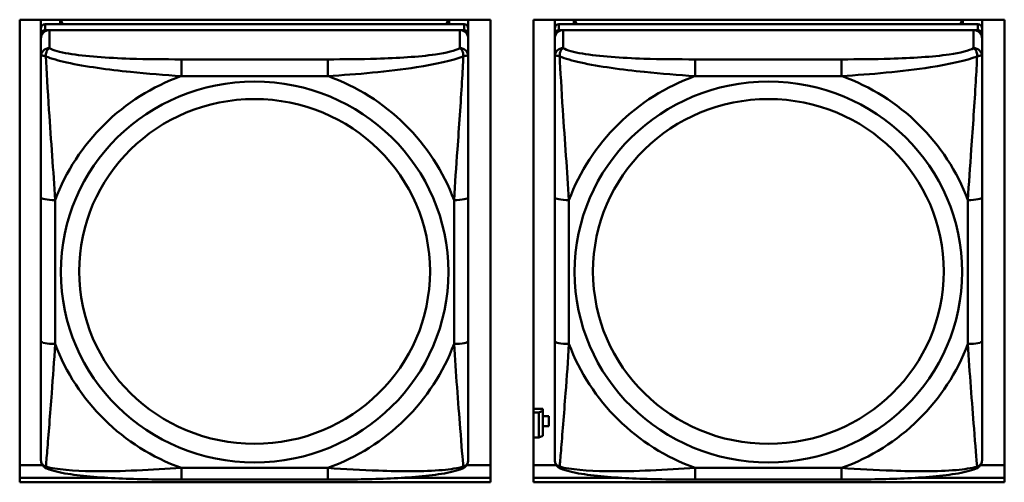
# Model space of a CAD drawing. Header units: inches. Extents: x 2.9 to 75, y -2.3 to 43.7.
# Tile 33 of 155: x 36.8 to 38.1, y 12.6 to 13.2. Entities that reach past the tile are written whole.
import ezdxf

# ---------------------------------------------------------------- set-up
doc = ezdxf.new("R2010")
doc.units = ezdxf.units.IN
doc.header["$MEASUREMENT"] = 0
doc.layers.add('Visible Edges(ROSSANSI)', color=7, linetype='Continuous', lineweight=50)
doc.layers.add('Visible Tangent Edges(ROSSANSI)', color=7, linetype='Continuous', lineweight=50)

msp = doc.modelspace()

# ---------------------------------------------------------------- linework, layer by layer
at = {"layer": 'Visible Edges(ROSSANSI)'}
for p, q in [((36.7724, 12.5927), (36.7724, 13.2314)), ((36.7724, 13.2314), (37.423, 13.2314)), ((36.8017, 13.2195), (36.8017, 13.2314)), ((37.3864, 13.2253), (36.8076, 13.2253)), ((36.8283, 13.2253), (36.8283, 13.2314)), ((36.8321, 13.2253), (36.829, 13.2314)), ((37.365, 13.2314), (37.3619, 13.2253)), ((37.3657, 13.2314), (37.3657, 13.2253)), ((37.3923, 13.2314), (37.3923, 13.2195)), ((37.423, 13.2314), (37.423, 12.5927)), ((37.4824, 12.5927), (37.4824, 13.2314)), ((37.4824, 13.2314), (38.133, 13.2314)), ((37.5117, 13.2195), (37.5117, 13.2314)), ((38.0964, 13.2253), (37.5176, 13.2253)), ((37.5383, 13.2253), (37.5383, 13.2314)), ((37.5421, 13.2253), (37.539, 13.2314)), ((38.075, 13.2314), (38.0719, 13.2253)), ((38.0757, 13.2314), (38.0757, 13.2253)), ((38.1023, 13.2314), (38.1023, 13.2195)), ((38.133, 13.2314), (38.133, 12.5927)), ((36.8017, 13.2195), (36.8017, 13.2113)), ((36.8017, 13.2055), (36.8017, 13.2113)), ((36.8076, 13.2171), (37.3864, 13.2171)), ((37.3805, 13.2171), (36.8135, 13.2171)), ((37.3923, 13.2113), (37.3923, 13.2195)), ((37.3923, 13.2113), (37.3923, 13.2055)), ((37.5117, 13.2195), (37.5117, 13.2113)), ((37.5117, 13.2055), (37.5117, 13.2113)), ((37.5176, 13.2171), (38.0964, 13.2171)), ((38.0905, 13.2171), (37.5235, 13.2171)), ((38.1023, 13.2113), (38.1023, 13.2195)), ((38.1023, 13.2113), (38.1023, 13.2055)), ((36.8017, 13.2055), (36.8017, 13.1806)), ((37.3923, 13.1806), (37.3923, 13.2055)), ((37.5117, 13.2055), (37.5117, 13.1806)), ((38.1023, 13.1806), (38.1023, 13.2055)), ((36.8017, 12.9861), (36.8017, 12.7875)), ((37.3923, 12.7875), (37.3923, 12.9861)), ((37.5117, 12.9861), (37.5117, 12.7875)), ((38.1023, 12.7875), (38.1023, 12.9861)), ((37.4954, 12.6943), (37.4824, 12.6943)), ((37.4954, 12.6943), (37.4954, 12.6914)), ((37.4824, 12.689), (37.4896, 12.689)), ((37.4954, 12.6914), (37.4896, 12.689)), ((37.4896, 12.689), (37.4896, 12.6547)), ((37.4954, 12.657), (37.4954, 12.6914)), ((37.5035, 12.684), (37.4954, 12.684)), ((37.4954, 12.6838), (37.5035, 12.6838)), ((37.5035, 12.684), (37.5035, 12.6838)), ((37.5035, 12.6838), (37.5035, 12.6701)), ((37.5035, 12.6701), (37.4954, 12.6701)), ((37.4896, 12.6547), (37.4824, 12.6547)), ((37.4896, 12.6547), (37.4954, 12.657)), ((36.7724, 12.6165), (36.8039, 12.6165)), ((37.3901, 12.6165), (37.423, 12.6165)), ((37.4824, 12.6165), (37.5139, 12.6165)), ((38.1001, 12.6165), (38.133, 12.6165)), ((36.7724, 12.5988), (36.8943, 12.5988)), ((36.8943, 12.5988), (36.7724, 12.5988)), ((37.2997, 12.5988), (37.423, 12.5988)), ((37.423, 12.5988), (37.2997, 12.5988)), ((37.4824, 12.5988), (37.6043, 12.5988)), ((37.6043, 12.5988), (37.4824, 12.5988)), ((38.0097, 12.5988), (38.133, 12.5988)), ((38.133, 12.5988), (38.0097, 12.5988)), ((37.423, 12.5927), (36.7724, 12.5927)), ((37.1981, 12.5966), (36.9958, 12.5966)), ((38.133, 12.5927), (37.4824, 12.5927)), ((37.9081, 12.5966), (37.7058, 12.5966))]:
    msp.add_line(p, q, dxfattribs=at)
for centre, major_axis, start_param, end_param in [((36.8076, 13.2195), (-0.00591, 0), 4.712389, 6.283185), ((37.3864, 13.2195), (0.00591, 0), 0, 1.570796), ((37.5176, 13.2195), (-0.00591, 0), 4.712389, 6.283185), ((38.0964, 13.2195), (0.00591, 0), 0, 1.570796), ((36.8076, 13.2113), (-0.00591, 0), 4.712389, 6.283185), ((36.8135, 13.2055), (-0.0118, 0), 4.712389, 6.283185), ((37.3805, 13.2055), (0.0118, 0), 0, 1.570796), ((37.3864, 13.2113), (0.00591, 0), 0, 1.570796), ((37.5176, 13.2113), (-0.00591, 0), 4.712389, 6.283185), ((37.5235, 13.2055), (-0.0118, 0), 4.712389, 6.283185), ((38.0905, 13.2055), (0.0118, 0), 0, 1.570796), ((38.0964, 13.2113), (0.00591, 0), 0, 1.570796)]:
    msp.add_ellipse(centre, major_axis=major_axis, ratio=0.981793, start_param=start_param, end_param=end_param, dxfattribs=at)
for points, knots in [([(36.8017, 13.1806), (36.8017, 13.1715), (36.8017, 13.1562), (36.8017, 13.1391), (36.8017, 13.1126), (36.8017, 13.0823), (36.8017, 13.0529), (36.8017, 13.0305), (36.8017, 13.0081), (36.8017, 12.9861)], [-0.7968224, -0.7968224, -0.7968224, -0.7968224, -0.6514613, -0.6514613, -0.6514613, -0.427691, -0.427691, -0.427691, -0.2569517, -0.2569517, -0.2569517, -0.2569517]), ([(37.3923, 12.9861), (37.3923, 13.0093), (37.3923, 13.0331), (37.3923, 13.0568), (37.3923, 13.0879), (37.3923, 13.1202), (37.3923, 13.147), (37.3923, 13.1608), (37.3923, 13.1729), (37.3923, 13.1806)], [0.2569537, 0.2569537, 0.2569537, 0.2569537, 0.4371919, 0.4371919, 0.4371919, 0.6739428, 0.6739428, 0.6739428, 0.7963818, 0.7963818, 0.7963818, 0.7963818]), ([(37.5117, 13.1806), (37.5117, 13.1715), (37.5117, 13.1562), (37.5117, 13.1391), (37.5117, 13.1126), (37.5117, 13.0823), (37.5117, 13.0529), (37.5117, 13.0305), (37.5117, 13.0081), (37.5117, 12.9861)], [-0.7968224, -0.7968224, -0.7968224, -0.7968224, -0.6514613, -0.6514613, -0.6514613, -0.427691, -0.427691, -0.427691, -0.2569517, -0.2569517, -0.2569517, -0.2569517]), ([(38.1023, 12.9861), (38.1023, 13.0093), (38.1023, 13.0331), (38.1023, 13.0568), (38.1023, 13.0879), (38.1023, 13.1202), (38.1023, 13.147), (38.1023, 13.1608), (38.1023, 13.1729), (38.1023, 13.1806)], [0.2569537, 0.2569537, 0.2569537, 0.2569537, 0.4371919, 0.4371919, 0.4371919, 0.6739428, 0.6739428, 0.6739428, 0.7963818, 0.7963818, 0.7963818, 0.7963818]), ([(36.8017, 12.7875), (36.8017, 12.7643), (36.8017, 12.7409), (36.8017, 12.7187), (36.8017, 12.6895), (36.8017, 12.6612), (36.8017, 12.6424), (36.8017, 12.6327), (36.8017, 12.6258), (36.8017, 12.624)], [0.2569537, 0.2569537, 0.2569537, 0.2569537, 0.4371919, 0.4371919, 0.4371919, 0.6739428, 0.6739428, 0.6739428, 0.7963818, 0.7963818, 0.7963818, 0.7963818]), ([(37.3923, 12.624), (37.3923, 12.6261), (37.3923, 12.6354), (37.3923, 12.6481), (37.3923, 12.6677), (37.3923, 12.6946), (37.3923, 12.7223), (37.3923, 12.7434), (37.3923, 12.7655), (37.3923, 12.7875)], [-0.7968224, -0.7968224, -0.7968224, -0.7968224, -0.6514613, -0.6514613, -0.6514613, -0.427691, -0.427691, -0.427691, -0.2569517, -0.2569517, -0.2569517, -0.2569517]), ([(37.5117, 12.7875), (37.5117, 12.7643), (37.5117, 12.7409), (37.5117, 12.7187), (37.5117, 12.6895), (37.5117, 12.6612), (37.5117, 12.6424), (37.5117, 12.6327), (37.5117, 12.6258), (37.5117, 12.624)], [0.2569537, 0.2569537, 0.2569537, 0.2569537, 0.4371919, 0.4371919, 0.4371919, 0.6739428, 0.6739428, 0.6739428, 0.7963818, 0.7963818, 0.7963818, 0.7963818]), ([(38.1023, 12.624), (38.1023, 12.6261), (38.1023, 12.6354), (38.1023, 12.6481), (38.1023, 12.6677), (38.1023, 12.6946), (38.1023, 12.7223), (38.1023, 12.7434), (38.1023, 12.7655), (38.1023, 12.7875)], [-0.7968224, -0.7968224, -0.7968224, -0.7968224, -0.6514613, -0.6514613, -0.6514613, -0.427691, -0.427691, -0.427691, -0.2569517, -0.2569517, -0.2569517, -0.2569517]), ([(36.8098, 12.6117), (36.8087, 12.6121), (36.8076, 12.6127), (36.8057, 12.6143), (36.8048, 12.6152), (36.8034, 12.6172), (36.8029, 12.6182), (36.8022, 12.6201), (36.802, 12.621), (36.8018, 12.6226), (36.8017, 12.6233), (36.8017, 12.624)], [0.02510739, 0.02510739, 0.02510739, 0.02510739, 0.03073999, 0.03073999, 0.03637259, 0.03637259, 0.0420052, 0.0420052, 0.0476378, 0.0476378, 0.0532704, 0.0532704, 0.0532704, 0.0532704]), ([(37.3842, 12.6117), (37.3853, 12.6121), (37.3864, 12.6127), (37.3883, 12.6143), (37.3892, 12.6152), (37.3906, 12.6172), (37.3911, 12.6182), (37.3918, 12.6201), (37.392, 12.621), (37.3922, 12.6226), (37.3923, 12.6233), (37.3923, 12.624)], [0.02510739, 0.02510739, 0.02510739, 0.02510739, 0.03073999, 0.03073999, 0.03637259, 0.03637259, 0.0420052, 0.0420052, 0.0476378, 0.0476378, 0.0532704, 0.0532704, 0.0532704, 0.0532704]), ([(37.5198, 12.6117), (37.5187, 12.6121), (37.5176, 12.6127), (37.5157, 12.6143), (37.5148, 12.6152), (37.5134, 12.6172), (37.5129, 12.6182), (37.5122, 12.6201), (37.512, 12.621), (37.5118, 12.6226), (37.5117, 12.6233), (37.5117, 12.624)], [0.02510739, 0.02510739, 0.02510739, 0.02510739, 0.03073999, 0.03073999, 0.03637259, 0.03637259, 0.0420052, 0.0420052, 0.0476378, 0.0476378, 0.0532704, 0.0532704, 0.0532704, 0.0532704]), ([(38.0942, 12.6117), (38.0953, 12.6121), (38.0964, 12.6127), (38.0983, 12.6143), (38.0992, 12.6152), (38.1006, 12.6172), (38.1011, 12.6182), (38.1018, 12.6201), (38.102, 12.621), (38.1022, 12.6226), (38.1023, 12.6233), (38.1023, 12.624)], [0.02510739, 0.02510739, 0.02510739, 0.02510739, 0.03073999, 0.03073999, 0.03637259, 0.03637259, 0.0420052, 0.0420052, 0.0476378, 0.0476378, 0.0532704, 0.0532704, 0.0532704, 0.0532704]), ([(36.9958, 12.5966), (36.9823, 12.5966), (36.9687, 12.5966), (36.9414, 12.597), (36.9278, 12.5973), (36.9009, 12.5984), (36.8876, 12.5991), (36.8619, 12.6012), (36.8498, 12.6026), (36.8277, 12.6062), (36.8182, 12.6082), (36.8098, 12.6117)], [0.2569517, 0.2569517, 0.2569517, 0.2569517, 0.3597049, 0.3597049, 0.4624581, 0.4624581, 0.5652112, 0.5652112, 0.6679644, 0.6679644, 0.7707176, 0.7707176, 0.7707176, 0.7707176]), ([(37.3842, 12.6117), (37.3758, 12.6082), (37.3663, 12.6062), (37.3443, 12.6026), (37.3321, 12.6012), (37.3064, 12.5991), (37.2931, 12.5984), (37.2662, 12.5973), (37.2526, 12.597), (37.2254, 12.5966), (37.2117, 12.5966), (37.1981, 12.5966)], [-0.7703505, -0.7703505, -0.7703505, -0.7703505, -0.6676711, -0.6676711, -0.5649918, -0.5649918, -0.4623124, -0.4623124, -0.3596331, -0.3596331, -0.2569537, -0.2569537, -0.2569537, -0.2569537]), ([(37.7058, 12.5966), (37.6923, 12.5966), (37.6787, 12.5966), (37.6514, 12.597), (37.6378, 12.5973), (37.6109, 12.5984), (37.5976, 12.5991), (37.5719, 12.6012), (37.5598, 12.6026), (37.5377, 12.6062), (37.5282, 12.6082), (37.5198, 12.6117)], [0.2569517, 0.2569517, 0.2569517, 0.2569517, 0.3597049, 0.3597049, 0.4624581, 0.4624581, 0.5652112, 0.5652112, 0.6679644, 0.6679644, 0.7707176, 0.7707176, 0.7707176, 0.7707176]), ([(38.0942, 12.6117), (38.0858, 12.6082), (38.0763, 12.6062), (38.0543, 12.6026), (38.0421, 12.6012), (38.0164, 12.5991), (38.0031, 12.5984), (37.9762, 12.5973), (37.9626, 12.597), (37.9354, 12.5966), (37.9217, 12.5966), (37.9081, 12.5966)], [-0.7703505, -0.7703505, -0.7703505, -0.7703505, -0.6676711, -0.6676711, -0.5649918, -0.5649918, -0.4623124, -0.4623124, -0.3596331, -0.3596331, -0.2569537, -0.2569537, -0.2569537, -0.2569537])]:
    msp.add_open_spline(points, degree=3, knots=knots, dxfattribs=at)
at = {"layer": 'Visible Tangent Edges(ROSSANSI)'}
for p, q in [((36.8076, 13.2171), (36.8076, 13.2253)), ((37.3864, 13.2253), (37.3864, 13.2171)), ((37.5176, 13.2171), (37.5176, 13.2253)), ((38.0964, 13.2253), (38.0964, 13.2171)), ((36.8135, 13.1922), (36.8135, 13.2171)), ((37.3805, 13.2171), (37.3805, 13.1922)), ((37.5235, 13.1922), (37.5235, 13.2171)), ((38.0905, 13.2171), (38.0905, 13.1922)), ((36.9958, 13.1767), (36.9958, 13.1536)), ((37.1981, 13.1767), (36.9958, 13.1767)), ((37.1981, 13.1767), (37.1981, 13.1536)), ((37.7058, 13.1767), (37.7058, 13.1536)), ((37.9081, 13.1767), (37.7058, 13.1767)), ((37.9081, 13.1767), (37.9081, 13.1536)), ((36.9958, 13.1536), (37.1981, 13.1536)), ((37.7058, 13.1536), (37.9081, 13.1536)), ((36.8214, 12.7838), (36.8214, 12.9824)), ((37.3726, 12.9824), (37.3726, 12.7838)), ((37.5314, 12.7838), (37.5314, 12.9824)), ((38.0826, 12.9824), (38.0826, 12.7838)), ((37.1981, 12.6125), (36.9958, 12.6125)), ((36.9958, 12.5966), (36.9958, 12.6125)), ((37.1981, 12.5966), (37.1981, 12.6125)), ((37.9081, 12.6125), (37.7058, 12.6125)), ((37.7058, 12.5966), (37.7058, 12.6125)), ((37.9081, 12.5966), (37.9081, 12.6125))]:
    msp.add_line(p, q, dxfattribs=at)
for centre, major_axis, ratio, start_param, end_param in [((36.8135, 13.1806), (-0.0118, 0), 0.981793, 4.712389, 6.283185), ((37.3805, 13.1806), (0.0118, 0), 0.981793, 0, 1.570796), ((37.5235, 13.1806), (-0.0118, 0), 0.981793, 4.712389, 6.283185), ((38.0905, 13.1806), (0.0118, 0), 0.981793, 0, 1.570796), ((37.097, 12.8831), (-0.2936, 0), 0.981793, 5.064156, 5.931419), ((37.097, 12.8831), (0.2936, 0), 0.981793, 0.351767, 1.21903), ((37.807, 12.8831), (-0.2936, 0), 0.981793, 5.064156, 5.931419), ((37.807, 12.8831), (0.2936, 0), 0.981793, 0.351767, 1.21903), ((36.8214, 12.9861), (-0.0197, 0), 0.189952, 0, 1.570796), ((37.3726, 12.9861), (0.0197, 0), 0.189952, 4.712389, 6.283185), ((37.5314, 12.9861), (-0.0197, 0), 0.189952, 0, 1.570796), ((38.0826, 12.9861), (0.0197, 0), 0.189952, 4.712389, 6.283185), ((36.8214, 12.7875), (-0.0197, 0), 0.189952, 0, 1.570796), ((37.097, 12.8831), (-0.2936, 0), 0.981793, 0.351767, 1.21903), ((37.097, 12.8831), (0.2936, 0), 0.981793, 5.064156, 5.931419), ((37.3726, 12.7875), (0.0197, 0), 0.189952, 4.712389, 6.283185), ((37.5314, 12.7875), (-0.0197, 0), 0.189952, 0, 1.570796), ((37.807, 12.8831), (-0.2936, 0), 0.981793, 0.351767, 1.21903), ((37.807, 12.8831), (0.2936, 0), 0.981793, 5.064156, 5.931419), ((38.0826, 12.7875), (0.0197, 0), 0.189952, 4.712389, 6.283185)]:
    msp.add_ellipse(centre, major_axis=major_axis, ratio=ratio, start_param=start_param, end_param=end_param, dxfattribs=at)
for centre, major_axis in [((37.097, 12.8831), (-0.2678, 0)), ((37.807, 12.8831), (-0.2678, 0)), ((37.097, 12.8839), (-0.2424, 0)), ((37.807, 12.8839), (-0.2424, 0))]:
    msp.add_ellipse(centre, major_axis=major_axis, ratio=0.981793, dxfattribs=at)
for points, knots in [([(36.8086, 13.1807), (36.8086, 13.1818), (36.8086, 13.1828), (36.8088, 13.1848), (36.809, 13.1858), (36.8095, 13.1872), (36.8097, 13.1877), (36.81, 13.1884), (36.8101, 13.1887), (36.8104, 13.1892), (36.8106, 13.1896), (36.8112, 13.1904), (36.8116, 13.1908), (36.8125, 13.1916), (36.813, 13.1919), (36.8135, 13.1922)], [-0.00023197, -0.00023197, -0.00023197, -0.00023197, 0.00913095, 0.00913095, 0.01983142, 0.01983142, 0.02651922, 0.02651922, 0.02986312, 0.02986312, 0.03521335, 0.03521335, 0.04377373, 0.04377373, 0.0532704, 0.0532704, 0.0532704, 0.0532704]), ([(36.9958, 13.1767), (36.9722, 13.1767), (36.9482, 13.1769), (36.9248, 13.1776), (36.8942, 13.1786), (36.8633, 13.1806), (36.84, 13.1846), (36.828, 13.1866), (36.8184, 13.1892), (36.8135, 13.1922)], [0.2569537, 0.2569537, 0.2569537, 0.2569537, 0.4371919, 0.4371919, 0.4371919, 0.6739428, 0.6739428, 0.6739428, 0.7963818, 0.7963818, 0.7963818, 0.7963818]), ([(37.3805, 13.1922), (37.3747, 13.1887), (37.3622, 13.1857), (37.347, 13.1835), (37.3236, 13.1801), (37.2945, 13.1784), (37.2654, 13.1775), (37.2432, 13.1769), (37.2206, 13.1767), (37.1981, 13.1767)], [-0.7968224, -0.7968224, -0.7968224, -0.7968224, -0.6514613, -0.6514613, -0.6514613, -0.427691, -0.427691, -0.427691, -0.2569517, -0.2569517, -0.2569517, -0.2569517]), ([(37.3805, 13.1922), (37.381, 13.1919), (37.3815, 13.1916), (37.3824, 13.1908), (37.3828, 13.1904), (37.3834, 13.1896), (37.3836, 13.1892), (37.3839, 13.1887), (37.384, 13.1884), (37.3843, 13.1877), (37.3845, 13.1872), (37.385, 13.1858), (37.3852, 13.1848), (37.3854, 13.1828), (37.3854, 13.1818), (37.3854, 13.1807)], [-0.0532704, -0.0532704, -0.0532704, -0.0532704, -0.04377373, -0.04377373, -0.03521335, -0.03521335, -0.02986312, -0.02986312, -0.02651922, -0.02651922, -0.01983142, -0.01983142, -0.00913095, -0.00913095, 0.00023197, 0.00023197, 0.00023197, 0.00023197]), ([(37.5186, 13.1807), (37.5186, 13.1818), (37.5186, 13.1828), (37.5188, 13.1848), (37.519, 13.1858), (37.5195, 13.1872), (37.5197, 13.1877), (37.52, 13.1884), (37.5201, 13.1887), (37.5204, 13.1892), (37.5206, 13.1896), (37.5212, 13.1904), (37.5216, 13.1908), (37.5225, 13.1916), (37.523, 13.1919), (37.5235, 13.1922)], [-0.00023197, -0.00023197, -0.00023197, -0.00023197, 0.00913095, 0.00913095, 0.01983142, 0.01983142, 0.02651922, 0.02651922, 0.02986312, 0.02986312, 0.03521335, 0.03521335, 0.04377373, 0.04377373, 0.0532704, 0.0532704, 0.0532704, 0.0532704]), ([(37.7058, 13.1767), (37.6822, 13.1767), (37.6582, 13.1769), (37.6348, 13.1776), (37.6042, 13.1786), (37.5733, 13.1806), (37.55, 13.1846), (37.538, 13.1866), (37.5284, 13.1892), (37.5235, 13.1922)], [0.2569537, 0.2569537, 0.2569537, 0.2569537, 0.4371919, 0.4371919, 0.4371919, 0.6739428, 0.6739428, 0.6739428, 0.7963818, 0.7963818, 0.7963818, 0.7963818]), ([(38.0905, 13.1922), (38.0847, 13.1887), (38.0722, 13.1857), (38.057, 13.1835), (38.0336, 13.1801), (38.0045, 13.1784), (37.9754, 13.1775), (37.9532, 13.1769), (37.9306, 13.1767), (37.9081, 13.1767)], [-0.7968224, -0.7968224, -0.7968224, -0.7968224, -0.6514613, -0.6514613, -0.6514613, -0.427691, -0.427691, -0.427691, -0.2569517, -0.2569517, -0.2569517, -0.2569517]), ([(38.0905, 13.1922), (38.091, 13.1919), (38.0915, 13.1916), (38.0924, 13.1908), (38.0928, 13.1904), (38.0934, 13.1896), (38.0936, 13.1892), (38.0939, 13.1887), (38.094, 13.1884), (38.0943, 13.1877), (38.0945, 13.1872), (38.095, 13.1858), (38.0952, 13.1848), (38.0954, 13.1828), (38.0954, 13.1818), (38.0954, 13.1807)], [-0.0532704, -0.0532704, -0.0532704, -0.0532704, -0.04377373, -0.04377373, -0.03521335, -0.03521335, -0.02986312, -0.02986312, -0.02651922, -0.02651922, -0.01983142, -0.01983142, -0.00913095, -0.00913095, 0.00023197, 0.00023197, 0.00023197, 0.00023197]), ([(36.8017, 13.1806), (36.8017, 13.1808), (36.8018, 13.1811), (36.802, 13.1814), (36.8022, 13.1815), (36.8026, 13.1817), (36.8028, 13.1817), (36.8031, 13.1818), (36.8032, 13.1818), (36.8036, 13.1818), (36.8039, 13.1818), (36.8049, 13.1817), (36.8055, 13.1816), (36.807, 13.1812), (36.8077, 13.181), (36.8086, 13.1807)], [-0.0532704, -0.0532704, -0.0532704, -0.0532704, -0.04377373, -0.04377373, -0.03521335, -0.03521335, -0.02986312, -0.02986312, -0.02651922, -0.02651922, -0.01983142, -0.01983142, -0.00913095, -0.00913095, 0.00023197, 0.00023197, 0.00023197, 0.00023197]), ([(36.8086, 13.1807), (36.8162, 13.1777), (36.8262, 13.1748), (36.8633, 13.1667), (36.895, 13.1624), (36.9492, 13.1568), (36.9725, 13.155), (36.9958, 13.1536)], [-0.7478145, -0.7478145, -0.7478145, -0.7478145, -0.6493253, -0.6493253, -0.427691, -0.427691, -0.2569537, -0.2569537, -0.2569537, -0.2569537]), ([(36.8214, 12.9824), (36.819, 13.0221), (36.8157, 13.0642), (36.8111, 13.1342), (36.8095, 13.1617), (36.8086, 13.1807)], [0.2569517, 0.2569517, 0.2569517, 0.2569517, 0.5559983, 0.5559983, 0.7482818, 0.7482818, 0.7482818, 0.7482818]), ([(37.1981, 13.1536), (37.2386, 13.156), (37.281, 13.1597), (37.3466, 13.1698), (37.3711, 13.1749), (37.3854, 13.1807)], [0.2569517, 0.2569517, 0.2569517, 0.2569517, 0.5559983, 0.5559983, 0.7482818, 0.7482818, 0.7482818, 0.7482818]), ([(37.3854, 13.1807), (37.3849, 13.1707), (37.3843, 13.1586), (37.3818, 13.1165), (37.3795, 13.0834), (37.3756, 13.0283), (37.374, 13.0053), (37.3726, 12.9824)], [-0.7478145, -0.7478145, -0.7478145, -0.7478145, -0.6493253, -0.6493253, -0.427691, -0.427691, -0.2569537, -0.2569537, -0.2569537, -0.2569537]), ([(37.3854, 13.1807), (37.3863, 13.181), (37.387, 13.1812), (37.3885, 13.1816), (37.3891, 13.1817), (37.39, 13.1818), (37.3904, 13.1818), (37.3908, 13.1818), (37.3909, 13.1818), (37.3912, 13.1817), (37.3914, 13.1817), (37.3918, 13.1815), (37.392, 13.1814), (37.3922, 13.1811), (37.3923, 13.1808), (37.3923, 13.1806)], [-0.00023197, -0.00023197, -0.00023197, -0.00023197, 0.00913095, 0.00913095, 0.01983142, 0.01983142, 0.02651922, 0.02651922, 0.02986312, 0.02986312, 0.03521335, 0.03521335, 0.04377373, 0.04377373, 0.0532704, 0.0532704, 0.0532704, 0.0532704]), ([(37.5117, 13.1806), (37.5117, 13.1808), (37.5118, 13.1811), (37.512, 13.1814), (37.5122, 13.1815), (37.5126, 13.1817), (37.5128, 13.1817), (37.5131, 13.1818), (37.5132, 13.1818), (37.5136, 13.1818), (37.5139, 13.1818), (37.5149, 13.1817), (37.5155, 13.1816), (37.517, 13.1812), (37.5177, 13.181), (37.5186, 13.1807)], [-0.0532704, -0.0532704, -0.0532704, -0.0532704, -0.04377373, -0.04377373, -0.03521335, -0.03521335, -0.02986312, -0.02986312, -0.02651922, -0.02651922, -0.01983142, -0.01983142, -0.00913095, -0.00913095, 0.00023197, 0.00023197, 0.00023197, 0.00023197]), ([(37.5186, 13.1807), (37.5262, 13.1777), (37.5362, 13.1748), (37.5733, 13.1667), (37.605, 13.1624), (37.6592, 13.1568), (37.6825, 13.155), (37.7058, 13.1536)], [-0.7478145, -0.7478145, -0.7478145, -0.7478145, -0.6493253, -0.6493253, -0.427691, -0.427691, -0.2569537, -0.2569537, -0.2569537, -0.2569537]), ([(37.5314, 12.9824), (37.529, 13.0221), (37.5257, 13.0642), (37.5211, 13.1342), (37.5195, 13.1617), (37.5186, 13.1807)], [0.2569517, 0.2569517, 0.2569517, 0.2569517, 0.5559983, 0.5559983, 0.7482818, 0.7482818, 0.7482818, 0.7482818]), ([(37.9081, 13.1536), (37.9486, 13.156), (37.991, 13.1597), (38.0566, 13.1698), (38.0811, 13.1749), (38.0954, 13.1807)], [0.2569517, 0.2569517, 0.2569517, 0.2569517, 0.5559983, 0.5559983, 0.7482818, 0.7482818, 0.7482818, 0.7482818]), ([(38.0954, 13.1807), (38.0949, 13.1707), (38.0943, 13.1586), (38.0918, 13.1165), (38.0895, 13.0834), (38.0856, 13.0283), (38.084, 13.0053), (38.0826, 12.9824)], [-0.7478145, -0.7478145, -0.7478145, -0.7478145, -0.6493253, -0.6493253, -0.427691, -0.427691, -0.2569537, -0.2569537, -0.2569537, -0.2569537]), ([(38.0954, 13.1807), (38.0963, 13.181), (38.097, 13.1812), (38.0985, 13.1816), (38.0991, 13.1817), (38.1, 13.1818), (38.1004, 13.1818), (38.1008, 13.1818), (38.1009, 13.1818), (38.1012, 13.1817), (38.1014, 13.1817), (38.1018, 13.1815), (38.102, 13.1814), (38.1022, 13.1811), (38.1023, 13.1808), (38.1023, 13.1806)], [-0.00023197, -0.00023197, -0.00023197, -0.00023197, 0.00913095, 0.00913095, 0.01983142, 0.01983142, 0.02651922, 0.02651922, 0.02986312, 0.02986312, 0.03521335, 0.03521335, 0.04377373, 0.04377373, 0.0532704, 0.0532704, 0.0532704, 0.0532704]), ([(36.8086, 12.6143), (36.8091, 12.6194), (36.8097, 12.627), (36.8122, 12.6576), (36.8145, 12.6867), (36.8184, 12.7382), (36.82, 12.7608), (36.8214, 12.7838)], [-0.7478145, -0.7478145, -0.7478145, -0.7478145, -0.6493253, -0.6493253, -0.427691, -0.427691, -0.2569537, -0.2569537, -0.2569537, -0.2569537]), ([(37.3726, 12.7838), (37.375, 12.744), (37.3783, 12.7029), (37.3829, 12.644), (37.3845, 12.6235), (37.3854, 12.6143)], [0.2569517, 0.2569517, 0.2569517, 0.2569517, 0.5559983, 0.5559983, 0.7482818, 0.7482818, 0.7482818, 0.7482818]), ([(37.5186, 12.6143), (37.5191, 12.6194), (37.5197, 12.627), (37.5222, 12.6576), (37.5245, 12.6867), (37.5284, 12.7382), (37.53, 12.7608), (37.5314, 12.7838)], [-0.7478145, -0.7478145, -0.7478145, -0.7478145, -0.6493253, -0.6493253, -0.427691, -0.427691, -0.2569537, -0.2569537, -0.2569537, -0.2569537]), ([(38.0826, 12.7838), (38.085, 12.744), (38.0883, 12.7029), (38.0929, 12.644), (38.0945, 12.6235), (38.0954, 12.6143)], [0.2569517, 0.2569517, 0.2569517, 0.2569517, 0.5559983, 0.5559983, 0.7482818, 0.7482818, 0.7482818, 0.7482818]), ([(36.8086, 12.6143), (36.8077, 12.6146), (36.807, 12.6149), (36.8055, 12.6157), (36.8049, 12.6163), (36.8039, 12.6172), (36.8036, 12.6176), (36.8032, 12.6183), (36.8031, 12.6185), (36.8028, 12.619), (36.8026, 12.6194), (36.8022, 12.6204), (36.802, 12.621), (36.8018, 12.6224), (36.8017, 12.6232), (36.8017, 12.624)], [-0.00023197, -0.00023197, -0.00023197, -0.00023197, 0.00913095, 0.00913095, 0.01983142, 0.01983142, 0.02651922, 0.02651922, 0.02986312, 0.02986312, 0.03521335, 0.03521335, 0.04377373, 0.04377373, 0.0532704, 0.0532704, 0.0532704, 0.0532704]), ([(36.8098, 12.6117), (36.8096, 12.6117), (36.8094, 12.6118), (36.809, 12.6122), (36.8088, 12.6125), (36.8086, 12.6133), (36.8086, 12.6138), (36.8086, 12.6143)], [-0.02510739, -0.02510739, -0.02510739, -0.02510739, -0.01983142, -0.01983142, -0.00913095, -0.00913095, 0.00023197, 0.00023197, 0.00023197, 0.00023197]), ([(36.9958, 12.6125), (36.9554, 12.6101), (36.913, 12.6074), (36.8474, 12.6084), (36.8229, 12.6103), (36.8086, 12.6143)], [0.2569517, 0.2569517, 0.2569517, 0.2569517, 0.5559983, 0.5559983, 0.7482818, 0.7482818, 0.7482818, 0.7482818]), ([(37.3854, 12.6143), (37.3778, 12.6123), (37.3678, 12.6107), (37.3307, 12.6074), (37.299, 12.6076), (37.2447, 12.6097), (37.2215, 12.6111), (37.1981, 12.6125)], [-0.7478145, -0.7478145, -0.7478145, -0.7478145, -0.6493253, -0.6493253, -0.427691, -0.427691, -0.2569537, -0.2569537, -0.2569537, -0.2569537]), ([(37.3854, 12.6143), (37.3854, 12.6138), (37.3854, 12.6133), (37.3852, 12.6125), (37.385, 12.6122), (37.3845, 12.6118), (37.3844, 12.6117), (37.3842, 12.6117)], [-0.00023197, -0.00023197, -0.00023197, -0.00023197, 0.00913095, 0.00913095, 0.01983142, 0.01983142, 0.02510739, 0.02510739, 0.02510739, 0.02510739]), ([(37.3923, 12.624), (37.3923, 12.6232), (37.3922, 12.6224), (37.392, 12.621), (37.3918, 12.6204), (37.3914, 12.6194), (37.3912, 12.619), (37.3909, 12.6185), (37.3908, 12.6183), (37.3904, 12.6176), (37.39, 12.6172), (37.3891, 12.6163), (37.3885, 12.6157), (37.387, 12.6149), (37.3863, 12.6146), (37.3854, 12.6143)], [-0.0532704, -0.0532704, -0.0532704, -0.0532704, -0.04377373, -0.04377373, -0.03521335, -0.03521335, -0.02986312, -0.02986312, -0.02651922, -0.02651922, -0.01983142, -0.01983142, -0.00913095, -0.00913095, 0.00023197, 0.00023197, 0.00023197, 0.00023197]), ([(37.5186, 12.6143), (37.5177, 12.6146), (37.517, 12.6149), (37.5155, 12.6157), (37.5149, 12.6163), (37.5139, 12.6172), (37.5136, 12.6176), (37.5132, 12.6183), (37.5131, 12.6185), (37.5128, 12.619), (37.5126, 12.6194), (37.5122, 12.6204), (37.512, 12.621), (37.5118, 12.6224), (37.5117, 12.6232), (37.5117, 12.624)], [-0.00023197, -0.00023197, -0.00023197, -0.00023197, 0.00913095, 0.00913095, 0.01983142, 0.01983142, 0.02651922, 0.02651922, 0.02986312, 0.02986312, 0.03521335, 0.03521335, 0.04377373, 0.04377373, 0.0532704, 0.0532704, 0.0532704, 0.0532704]), ([(37.5198, 12.6117), (37.5196, 12.6117), (37.5194, 12.6118), (37.519, 12.6122), (37.5188, 12.6125), (37.5186, 12.6133), (37.5186, 12.6138), (37.5186, 12.6143)], [-0.02510739, -0.02510739, -0.02510739, -0.02510739, -0.01983142, -0.01983142, -0.00913095, -0.00913095, 0.00023197, 0.00023197, 0.00023197, 0.00023197]), ([(37.7058, 12.6125), (37.6654, 12.6101), (37.623, 12.6074), (37.5574, 12.6084), (37.5329, 12.6103), (37.5186, 12.6143)], [0.2569517, 0.2569517, 0.2569517, 0.2569517, 0.5559983, 0.5559983, 0.7482818, 0.7482818, 0.7482818, 0.7482818]), ([(38.0954, 12.6143), (38.0878, 12.6123), (38.0778, 12.6107), (38.0407, 12.6074), (38.009, 12.6076), (37.9547, 12.6097), (37.9315, 12.6111), (37.9081, 12.6125)], [-0.7478145, -0.7478145, -0.7478145, -0.7478145, -0.6493253, -0.6493253, -0.427691, -0.427691, -0.2569537, -0.2569537, -0.2569537, -0.2569537]), ([(38.0954, 12.6143), (38.0954, 12.6138), (38.0954, 12.6133), (38.0952, 12.6125), (38.095, 12.6122), (38.0945, 12.6118), (38.0944, 12.6117), (38.0942, 12.6117)], [-0.00023197, -0.00023197, -0.00023197, -0.00023197, 0.00913095, 0.00913095, 0.01983142, 0.01983142, 0.02510739, 0.02510739, 0.02510739, 0.02510739]), ([(38.1023, 12.624), (38.1023, 12.6232), (38.1022, 12.6224), (38.102, 12.621), (38.1018, 12.6204), (38.1014, 12.6194), (38.1012, 12.619), (38.1009, 12.6185), (38.1008, 12.6183), (38.1004, 12.6176), (38.1, 12.6172), (38.0991, 12.6163), (38.0985, 12.6157), (38.097, 12.6149), (38.0963, 12.6146), (38.0954, 12.6143)], [-0.0532704, -0.0532704, -0.0532704, -0.0532704, -0.04377373, -0.04377373, -0.03521335, -0.03521335, -0.02986312, -0.02986312, -0.02651922, -0.02651922, -0.01983142, -0.01983142, -0.00913095, -0.00913095, 0.00023197, 0.00023197, 0.00023197, 0.00023197])]:
    msp.add_open_spline(points, degree=3, knots=knots, dxfattribs=at)

doc.saveas('drawing.dxf')
